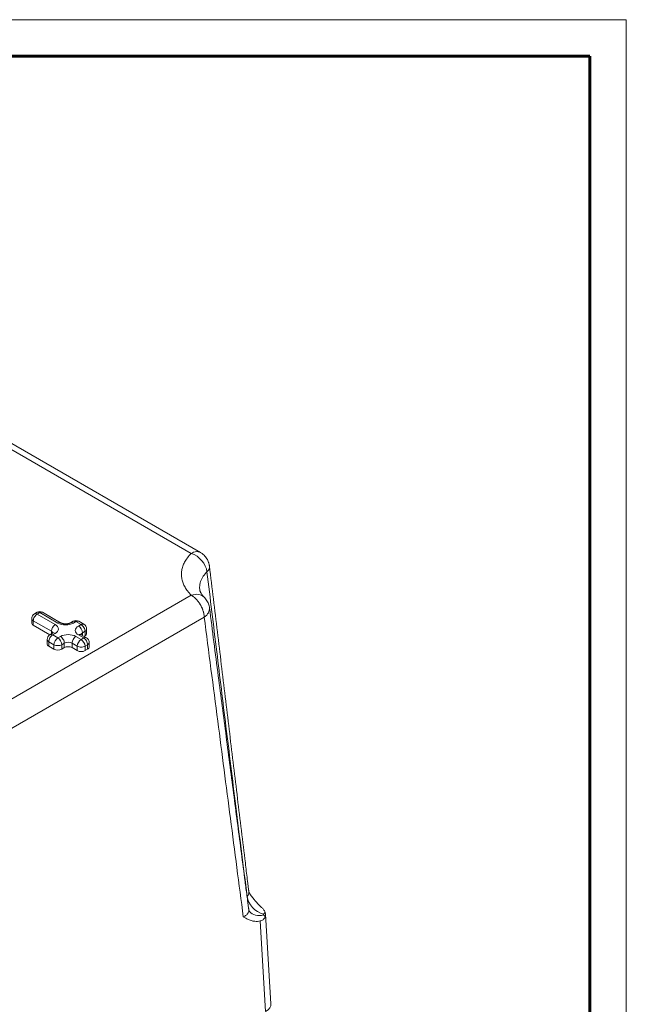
# Model space of a CAD drawing. Header units: millimetres. Extents: x 0 to 594, y 0 to 420.
# Tile 18 of 18: x 511 to 594, y 285 to 420. Entities that reach past the tile are written whole.
import ezdxf

# ---------------------------------------------------------------- set-up
doc = ezdxf.new("R2010")
doc.units = ezdxf.units.MM
doc.linetypes.add('K5LT_BASIC', pattern=[0])
doc.linetypes.add('K5LT_THIN', pattern=[0])
doc.layers.add('Системный слой (1)', color=251, linetype='Continuous', true_color=0x6c6c6c)

# ---------------------------------------------------------------- blocks, each defined once
blk = doc.blocks.new('U78')
at = {"layer": 'Системный слой (1)', "color": 7, "linetype": 'K5LT_THIN', "lineweight": 18, "true_color": 0xffffff}
for p, q in [((534.83, 347.15), (534.52, 347)), ((535.27, 347.24), (534.83, 347.15)), ((535.65, 347.18), (535.27, 347.24)), ((535.77, 347.12), (535.65, 347.18)), ((535.77, 347.12), (535.77, 347.12))]:
    blk.add_line(p, q, dxfattribs=at)
blk = doc.blocks.new('U88')
at = {"layer": 'Системный слой (1)', "color": 7, "linetype": 'K5LT_THIN', "lineweight": 18, "true_color": 0xffffff}
for p, q in [((544.67, 297.65), (544.6, 297.93)), ((544.6, 297.27), (544.67, 297.65))]:
    blk.add_line(p, q, dxfattribs=at)
blk = doc.blocks.new('U119')
at = {"layer": 'Системный слой (1)', "color": 7, "linetype": 'K5LT_THIN', "lineweight": 18, "true_color": 0xffffff}
for p in [(513.79, 338.9), (513.42, 338.94)]:
    blk.add_line(p, (513.42, 338.94), dxfattribs=at)
blk = doc.blocks.new('U121')
at = {"layer": 'Системный слой (1)', "color": 7, "linetype": 'K5LT_THIN', "lineweight": 18, "true_color": 0xffffff}
for p in [(518.74, 337.68), (518.37, 337.72)]:
    blk.add_line(p, (518.37, 337.72), dxfattribs=at)
blk = doc.blocks.new('U197')
at = {"color": 7, "linetype": 'K5LT_THIN', "lineweight": 18, "true_color": 0xffffff}
for p, q in [((0, 420), (594, 420)), ((594, 420), (594, 0))]:
    blk.add_line(p, q, dxfattribs=at)
at = {"color": 143, "linetype": 'K5LT_BASIC', "lineweight": 60, "true_color": 0x33acca}
for p, q in [((20, 415), (589, 415)), ((589, 415), (589, 5))]:
    blk.add_line(p, q, dxfattribs=at)

msp = doc.modelspace()

# ---------------------------------------------------------------- linework, layer by layer
at = {"layer": 'Системный слой (1)', "color": 7, "linetype": 'K5LT_THIN', "lineweight": 18, "true_color": 0xffffff}
for p, q in [((534.518, 347.0008), (507.2094, 362.7675)), ((535.7681, 347.1246), (508.4593, 362.8914)), ((507.2094, 325.5094), (534.518, 341.2761)), ((535.6781, 341.9836), (535.6781, 341.9836)), ((508.9761, 322.5194), (536.2847, 338.2861)), ((512.6891, 337.4752), (512.6891, 338.0876)), ((513.4176, 338.9413), (513.0641, 338.7371)), ((513.7926, 338.9041), (513.4391, 338.7)), ((513.4391, 338.7), (515.914, 337.2711)), ((516.2675, 337.4752), (513.7926, 338.9041)), ((516.6425, 337.5124), (514.1676, 338.9413)), ((512.9088, 337.169), (512.9088, 337.7814)), ((512.9088, 337.7814), (515.3836, 336.3526)), ((512.9088, 337.169), (515.1644, 335.8668)), ((518.3674, 337.7165), (518.0138, 337.5124)), ((518.7424, 337.6794), (518.3888, 337.4752)), ((519.4495, 337.2711), (518.7424, 337.6794)), ((519.0959, 337.067), (519.4495, 337.2711)), ((519.8245, 337.3083), (519.1174, 337.7165)), ((515.539, 336.0835), (515.1854, 335.8794)), ((515.3836, 335.9938), (515.3836, 336.3526)), ((515.3836, 336.3526), (515.5927, 336.1187)), ((515.914, 336.0464), (515.5604, 335.8422)), ((515.5604, 335.8422), (516.2675, 335.434)), ((516.2675, 335.434), (516.6211, 335.6381)), ((518.7424, 335.6381), (519.4495, 335.2299)), ((519.803, 335.434), (519.0959, 335.8422)), ((519.4171, 335.9146), (519.6263, 336.1484)), ((519.4495, 335.2299), (519.803, 335.434)), ((520.178, 335.4711), (519.4709, 335.8794)), ((519.6263, 336.1484), (519.9798, 336.3526)), ((519.6263, 335.7897), (519.6263, 336.1484)), ((519.8459, 335.6629), (519.9798, 335.7402)), ((519.9798, 335.7402), (519.9798, 336.3526)), ((520.1995, 336.0464), (520.1995, 336.6587)), ((514.8104, 334.6175), (514.8104, 335.2299)), ((515.0301, 334.3113), (515.0301, 334.9237)), ((515.0301, 334.9237), (515.7372, 334.5154)), ((515.0301, 334.3113), (515.7372, 333.9031)), ((515.7372, 333.9031), (515.7372, 334.5154)), ((516.7978, 334.5154), (517.1514, 334.7196)), ((516.7978, 333.9031), (516.7978, 334.5154)), ((516.7978, 333.9031), (517.1514, 334.1072)), ((517.1514, 334.1072), (517.1514, 334.7196)), ((518.2121, 334.7196), (518.9192, 334.3113)), ((518.2121, 334.1072), (518.2121, 334.7196)), ((518.2121, 334.1072), (518.9192, 333.6989)), ((518.9192, 333.6989), (518.9192, 334.3113)), ((519.9798, 334.3113), (520.3334, 334.5154)), ((519.9798, 333.6989), (519.9798, 334.3113)), ((520.3334, 333.9031), (520.3334, 334.5154)), ((520.553, 334.2092), (520.553, 334.8216)), ((519.9798, 333.6989), (520.3334, 333.9031)), ((542.4523, 300.5466), (542.4507, 300.5491)), ((542.1536, 300.0569), (542.142, 300.0419)), ((542.4563, 298.0256), (542.4563, 298.0256)), ((545.4096, 285.4009), (544.6688, 297.6485)), ((544.6791, 284.3307), (543.9297, 296.7202))]:
    msp.add_line(p, q, dxfattribs=at)
for centre, start, end in [((513.4391, 338.0876), 120, 180), ((513.7926, 338.2917), 60, 120), ((518.7424, 337.067), 60, 120), ((519.4495, 336.6587), 0, 60), ((515.5604, 335.2299), 120, 180), ((519.803, 334.8216), 0, 60)]:
    msp.add_arc(centre, 0.75, start, end, dxfattribs=at)
for centre, major_axis, ratio, start_param, end_param in [((534.518, 344.9596), (-1.7525, 1.7829), 0.70404184, 3.87723998, 5.33392002), ((534.518, 344.9596), (2.4821, 0.299), 0.53089498, 5.68594954, 6.28533771), ((534.518, 339.2348), (-1.7525, -1.7829), 0.70404184, 3.15058375, 4.09085794), ((534.518, 339.2348), (2.4792, 0.3217), 0.61627279, 5.42255849, 6.27648873), ((513.4391, 338.0876), (-0.75, 0), 0.57735027, 0, 0.78539816), ((513.4391, 338.0876), (0.375, 0.6495), 0.57735027, 0.78539816, 2.35619449), ((513.4391, 338.0876), (-0.375, 0.6495), 0.57735027, 5.49778714, 6.28318531), ((513.7926, 338.2917), (-0.375, 0.6495), 0.57735027, 6.28318075, 6.28318531), ((513.7926, 338.2917), (0.375, 0.6495), 0.57735027, 0, 0.78539816), ((513.4391, 337.4752), (-0.75, 0), 0.57735027, 0, 0.78539816), ((515.914, 336.6587), (-0.375, -0.6495), 0.57735027, 3.92699082, 5.49778714), ((514.8533, 336.6587), (1.5, 0), 0.57735027, 5.49778714, 7.06858347), ((516.2675, 336.8629), (0.375, 0.6495), 0.57735027, 0, 0.78539816), ((517.3282, 338.0876), (1.5, 0), 0.57735027, 3.92699082, 5.49778714), ((518.3888, 336.8629), (-0.375, 0.6495), 0.57735027, 5.49778714, 6.28318531), ((518.7424, 337.067), (-0.375, 0.6495), 0.57735027, 6.28318075, 6.28318531), ((520.1566, 336.4546), (-1.5, 0), 0.57735027, 5.49778714, 7.06858347), ((518.7424, 337.067), (0.375, 0.6495), 0.57735027, 0, 0.78539816), ((519.0959, 336.4546), (-0.375, 0.6495), 0.57735027, 3.92699082, 5.49778714), ((519.4495, 336.6587), (0.375, 0.6495), 0.57735027, 0, 0.78539816), ((519.4495, 336.6587), (0.375, -0.6495), 0.57735027, 0.78539816, 2.35619449), ((515.5604, 335.2299), (0.375, 0.6495), 0.57735027, 0.78539816, 2.35619449), ((515.5604, 335.2299), (-0.375, 0.6495), 0.57735027, 5.49778714, 6.28318531), ((515.914, 335.434), (-0.375, 0.6495), 0.57735027, 5.49778714, 6.28318531), ((516.2675, 334.8216), (-0.375, -0.6495), 0.57735027, 3.92699082, 5.49778714), ((516.2675, 334.8216), (-0.375, 0.6495), 0.57735027, 3.92699082, 5.49778714), ((517.6817, 335.0257), (-1.5, 0), 0.57735027, 3.92699082, 5.49778714), ((516.6211, 335.0257), (0.375, -0.6495), 0.57735027, 0.78539816, 2.35619449), ((518.7424, 335.0257), (0.375, 0.6495), 0.57735027, 0.78539816, 2.35619449), ((519.0959, 335.2299), (0.375, 0.6495), 0.57735027, 0, 0.78539816), ((519.803, 334.8216), (0.375, 0.6495), 0.57735027, 0, 0.78539816), ((519.803, 334.8216), (0.375, -0.6495), 0.57735027, 0.78539816, 2.35619449), ((519.4495, 336.6587), (0.75, 0), 0.57735027, 5.49778714, 6.28318531), ((519.4495, 336.0464), (0.75, 0), 0.57735027, 5.49778714, 6.28318531), ((515.5604, 335.2299), (-0.75, 0), 0.57735027, 0, 0.78539816), ((515.5604, 334.6175), (-0.75, 0), 0.57735027, 0, 0.78539816), ((516.2675, 334.8216), (-0.75, 0), 0.57735027, 0.78539816, 2.35619449), ((517.6817, 334.4134), (-0.75, 0), 0.57735027, 3.92699082, 5.49778714), ((517.6817, 333.801), (0.75, 0), 0.57735027, 0.78539816, 2.35619449), ((519.4495, 334.6175), (-0.375, -0.6495), 0.57735027, 3.92699082, 5.49778714), ((519.4495, 334.6175), (-0.75, 0), 0.57735027, 0.78539816, 2.35619449), ((519.4495, 334.6175), (-0.375, 0.6495), 0.57735027, 3.92699082, 5.49778714), ((519.803, 334.8216), (0.75, 0), 0.57735027, 5.49778714, 6.28318531), ((519.803, 334.2092), (0.75, 0), 0.57735027, 5.49778714, 6.28318531), ((516.2675, 334.2092), (0.75, 0), 0.57735027, 3.92699082, 5.49778714), ((519.4495, 334.0051), (0.75, 0), 0.57735027, 3.92699082, 5.49778714), ((544.4077, 299.6904), (1.9514, -1.5627), 0.74111603, 3.79273226, 5.24801463), ((544.4077, 299.5883), (-1.9514, -1.5627), 0.74111603, 0.01135205, 1.03517068), ((542.9081, 285.3507), (-2.503, 0), 0.5766475, 2.35680348, 3.17645678)]:
    msp.add_ellipse(centre, major_axis=major_axis, ratio=ratio, start_param=start_param, end_param=end_param, dxfattribs=at)
for points, knots in [([(534.518, 347.0008), (534.3143, 346.8006), (533.9655, 346.4036), (533.5871, 345.808), (533.3365, 345.2292), (533.1938, 344.6581), (533.1532, 344.0776), (533.2152, 343.4998), (533.3784, 342.9313), (533.6417, 342.3727), (533.9659, 341.8874), (534.2747, 341.5235), (534.452, 341.341), (534.518, 341.2761)], [0, 0, 0, 0, 1.62467456, 3.10835206, 4.43188808, 5.79352597, 7.14020741, 8.49130448, 9.83904397, 11.16662251, 12.53622289, 13.47351083, 14, 14, 14, 14]), ([(535.7678, 347.1248), (535.7679, 347.1247), (535.7679, 347.1247), (535.791, 347.1112), (535.814, 347.0976), (535.8933, 347.0484), (535.949, 347.0106), (536.0916, 346.9054), (536.1759, 346.8341), (536.3331, 346.6821), (536.4049, 346.603), (536.5347, 346.4405), (536.5948, 346.355), (536.6985, 346.1862), (536.743, 346.1035), (536.8207, 345.937), (536.8536, 345.8554), (536.8997, 345.7214), (536.916, 345.6685), (536.9499, 345.5436), (536.9657, 345.4736), (536.986, 345.3604), (536.9925, 345.3185), (536.9986, 345.2705), (536.9993, 345.2645), (537, 345.2586)], [0.22121905, 0.22121905, 0.22121905, 0.22121905, 0.2222505, 0.2222505, 0.66365715, 0.66365715, 1.7697524, 1.7697524, 3.60202564, 3.60202564, 5.36185288, 5.36185288, 7.0601129, 7.0601129, 8.63909946, 8.63909946, 10.08038155, 10.08038155, 10.99807496, 10.99807496, 12.19845092, 12.19845092, 12.900622, 12.900622, 13, 13, 13, 13]), ([(542.3726, 300.7959), (542.3725, 300.7967), (542.3724, 300.7976), (542.3694, 300.8226), (542.3665, 300.8468), (542.3577, 300.9188), (542.3519, 300.9667), (542.3345, 301.1097), (542.323, 301.2047), (542.2885, 301.4883), (542.2656, 301.6768), (542.1972, 302.2393), (542.1518, 302.6132), (542.0163, 303.729), (541.9263, 304.4707), (541.6577, 306.6845), (541.4793, 308.1565), (540.9445, 312.5715), (540.5885, 315.5142), (539.8741, 321.4258), (539.5156, 324.3946), (538.7991, 330.3319), (538.4411, 333.3005), (537.7221, 339.2656), (537.361, 342.2621), (537, 345.2586)], [0.03965908, 0.03965908, 0.03965908, 0.03965908, 0.04113451, 0.04113451, 0.08178273, 0.08178273, 0.16243079, 0.16243079, 0.32243014, 0.32243014, 0.63983531, 0.63983531, 1.26945858, 1.26945858, 2.51833099, 2.51833099, 4.99700289, 4.99700289, 9.95267134, 9.95267134, 14.95265108, 14.95265108, 19.95263082, 19.95263082, 24.9998987, 24.9998987, 24.9998987, 24.9998987]), ([(536.6596, 344.4658), (536.5266, 344.3363), (536.2958, 344.0809), (536.0337, 343.6983), (535.8479, 343.3292), (535.7202, 342.954), (535.6559, 342.5883), (535.6477, 342.2604), (535.6658, 342.0678), (535.6781, 341.9836)], [0, 0, 0, 0, 1.75175746, 3.34589969, 4.77452699, 6.20960268, 7.7733021, 9.02514031, 10, 10, 10, 10]), ([(542.1536, 300.0569), (541.6312, 304.1806), (540.6596, 311.9388), (539.2787, 323.0957), (537.9666, 333.772), (537.1053, 340.8153), (536.6596, 344.4658)], [0, 0, 0, 0, 1.95463517, 3.67287222, 5.27586113, 7, 7, 7, 7]), ([(534.518, 341.2761), (534.5774, 341.2418), (534.6514, 341.1947), (534.739, 341.1326), (534.7814, 341.1013), (534.8229, 341.0696), (534.8635, 341.0373), (534.9036, 341.0045), (534.9432, 340.9707), (534.9828, 340.936), (535.0202, 340.9022), (535.0466, 340.8775), (535.0877, 340.8386), (535.1321, 340.7949), (535.1883, 340.7369), (535.2319, 340.6902), (535.2763, 340.6411), (535.3421, 340.5659), (535.434, 340.454), (535.548, 340.3018), (535.6526, 340.1474), (535.7275, 340.0261), (535.773, 339.948), (535.7997, 339.9008), (535.8177, 339.868), (535.8317, 339.8422), (535.8449, 339.8175), (535.8611, 339.7867), (535.9097, 339.692), (535.9549, 339.5965), (535.9966, 339.5003), (536.0118, 339.4643), (536.0266, 339.4282), (536.0412, 339.3919), (536.0553, 339.3549), (536.0696, 339.3177), (536.0801, 339.2891), (536.1038, 339.2228), (536.1265, 339.155), (536.1503, 339.0766), (536.1627, 339.034), (536.1746, 338.9911), (536.186, 338.9481), (536.1968, 338.9053), (536.2283, 338.7734), (536.2516, 338.6461), (536.2668, 338.5246), (536.2704, 338.4924), (536.2736, 338.4608), (536.2764, 338.4302), (536.2788, 338.4002), (536.2821, 338.352), (536.2838, 338.3141), (536.2847, 338.2861)], [0, 0, 0, 0, 3.54349634, 4.4132338, 5.26325512, 6.10034292, 6.91880569, 7.73137946, 8.54055386, 9.35198887, 10.17330532, 10.85690789, 11.0025606, 12.74613944, 13.6667236, 14.60094265, 15.57706561, 16.58130632, 18.97036029, 21.84397827, 24.70929933, 26.87244314, 27.86164045, 28.52208081, 29.16254014, 29.43809186, 29.76335547, 30.34457087, 30.90630803, 34.26869329, 34.82698869, 35.38442633, 35.94151149, 36.5031426, 37.06979373, 37.6472425, 38.2303907, 38.39190696, 40.71265197, 41.36294716, 42.02048246, 42.68687574, 43.35491689, 44.02126123, 44.68415955, 49.52237222, 50.05319651, 50.57953742, 51.0927902, 51.59738563, 52.08908346, 52.57655547, 54, 54, 54, 54]), ([(535.6781, 341.9836), (535.6781, 341.9836), (535.6781, 341.9836), (535.683, 341.958), (535.6865, 341.9334), (535.6992, 341.8801), (535.7073, 341.8513), (535.7278, 341.7896), (535.7404, 341.7563), (535.7713, 341.6848), (535.7898, 341.6463), (535.8344, 341.5633), (535.8608, 341.5186), (535.9232, 341.4228), (535.9597, 341.3715), (536.0105, 341.306), (536.0202, 341.2938), (536.0439, 341.2644), (536.0581, 341.2472), (536.0834, 341.2173), (536.0943, 341.2047), (536.1134, 341.1829), (536.1215, 341.1738), (536.1358, 341.1579), (536.1418, 341.1513), (536.154, 341.1379), (536.1602, 341.1313), (536.1724, 341.1181), (536.1785, 341.1116), (536.1908, 341.0987), (536.197, 341.0922), (536.2157, 341.0728), (536.2284, 341.0598), (536.2509, 341.0371), (536.2607, 341.0274), (536.2705, 341.0177)], [0, 0, 0, 0, 0.00158112, 0.00158112, 2.47704691, 2.47704691, 4.97380055, 4.97380055, 7.56271472, 7.56271472, 10.22042425, 10.22042425, 12.98215645, 12.98215645, 15.86904109, 15.86904109, 16.52535196, 16.52535196, 17.43187086, 17.43187086, 18.08428137, 18.08428137, 18.5538132, 18.5538132, 18.89172949, 18.89172949, 19.22964578, 19.22964578, 19.55437328, 19.55437328, 19.87910079, 19.87910079, 20.52331726, 20.52331726, 21, 21, 21, 21]), ([(536.2705, 341.0177), (536.3438, 340.9457), (536.4127, 340.869), (536.5413, 340.707), (536.6007, 340.6215), (536.7089, 340.4434), (536.7575, 340.3508), (536.8427, 340.1604), (536.8792, 340.0627), (536.9396, 339.8646), (536.9635, 339.7643), (536.987, 339.6286), (536.9923, 339.5943), (536.9969, 339.5588), (536.9971, 339.5577), (536.9972, 339.5565)], [0, 0, 0, 0, 2.96946565, 2.96946565, 5.97032334, 5.97032334, 8.98595132, 8.98595132, 11.99244799, 11.99244799, 14.96480533, 14.96480533, 15.96740305, 15.96740305, 16, 16, 16, 16]), ([(542.3736, 298.2752), (542.3724, 298.2846), (542.3712, 298.294), (542.3672, 298.3245), (542.3644, 298.3455), (542.3562, 298.4081), (542.3507, 298.4498), (542.3344, 298.574), (542.3236, 298.6566), (542.2913, 298.9029), (542.2698, 299.0667), (542.2058, 299.5552), (542.1633, 299.8799), (542.0364, 300.8485), (541.9521, 301.4924), (541.6994, 303.4234), (541.5311, 304.7107), (541.028, 308.5621), (540.6935, 311.1266), (540.0004, 316.4457), (539.6419, 319.2003), (538.9253, 324.7099), (538.5672, 327.4649), (537.8051, 333.3321), (537.4011, 336.4443), (536.9972, 339.5565)], [0.02156397, 0.02156397, 0.02156397, 0.02156397, 0.03870148, 0.03870148, 0.07684303, 0.07684303, 0.15248621, 0.15248621, 0.30249273, 0.30249273, 0.59994611, 0.59994611, 1.18973352, 1.18973352, 2.35906967, 2.35906967, 4.69657536, 4.69657536, 9.35227597, 9.35227597, 14.35227197, 14.35227197, 19.35226797, 19.35226797, 24.99998001, 24.99998001, 24.99998001, 24.99998001]), ([(541.6248, 297.2813), (541.0358, 301.7733), (539.8702, 310.6986), (538.0915, 324.3678), (536.9001, 333.5438), (536.2847, 338.2861)], [0, 0, 0, 0, 1.97295482, 3.91886446, 6, 6, 6, 6]), ([(518.0138, 337.5124), (518.0132, 337.512), (518.0125, 337.5116), (518.0108, 337.5106), (518.0097, 337.51), (518.0066, 337.5082), (518.0045, 337.5071), (517.9986, 337.5038), (517.9946, 337.5017), (517.9834, 337.4958), (517.9761, 337.492), (517.9596, 337.484), (517.9503, 337.4796), (517.9173, 337.4648), (517.8918, 337.4546), (517.841, 337.4365), (517.8162, 337.4285), (517.758, 337.4117), (517.7239, 337.4032), (517.6531, 337.3883), (517.6165, 337.3818), (517.5568, 337.3734), (517.5343, 337.3707), (517.4699, 337.3642), (517.4273, 337.3614), (517.3511, 337.359), (517.3174, 337.3589), (517.2397, 337.3608), (517.1957, 337.3634), (517.1105, 337.3717), (517.0693, 337.3772), (516.9906, 337.3906), (516.953, 337.3985), (516.8944, 337.413), (516.8723, 337.419), (516.8195, 337.4349), (516.7896, 337.4452), (516.7355, 337.4663), (516.7108, 337.4771), (516.672, 337.496), (516.6569, 337.5041), (516.6425, 337.5124)], [0, 0, 0, 0, 0.03687337, 0.03687337, 0.09832899, 0.09832899, 0.20894911, 0.20894911, 0.41789821, 0.41789821, 0.77431742, 0.77431742, 1.19161596, 1.19161596, 2.19216605, 2.19216605, 3.05013027, 3.05013027, 4.1214191, 4.1214191, 5.19270793, 5.19270793, 5.82467457, 5.82467457, 6.98995067, 6.98995067, 7.90216168, 7.90216168, 9.10558014, 9.10558014, 10.27182731, 10.27182731, 11.40298095, 11.40298095, 12.11881881, 12.11881881, 13.18401577, 13.18401577, 14.20948683, 14.20948683, 15, 15, 15, 15]), ([(515.6272, 336.1482), (515.6284, 336.1503), (515.6297, 336.1521), (515.6299, 336.1524), (515.6289, 336.1511), (515.6246, 336.1463), (515.6209, 336.1425), (515.6099, 336.1323), (515.6024, 336.126), (515.5906, 336.1171), (515.5881, 336.1153), (515.5802, 336.1096), (515.5744, 336.1056), (515.5595, 336.0958), (515.55, 336.0899), (515.5394, 336.0838), (515.5392, 336.0836), (515.539, 336.0835)], [0, 0, 0, 0, 1.2385115, 1.2385115, 2.39773973, 2.39773973, 3.69554956, 3.69554956, 5.03135447, 5.03135447, 5.37163933, 5.37163933, 6.05220907, 6.05220907, 6.9807805, 6.9807805, 7, 7, 7, 7]), ([(519.4709, 335.8794), (519.4701, 335.8799), (519.4692, 335.8804), (519.4669, 335.8818), (519.4654, 335.8826), (519.4612, 335.8851), (519.4586, 335.8867), (519.4513, 335.8912), (519.4468, 335.894), (519.4348, 335.9019), (519.4279, 335.9067), (519.4169, 335.9148), (519.4125, 335.9181), (519.4012, 335.9272), (519.3953, 335.9324), (519.3903, 335.9372), (519.3897, 335.9378), (519.388, 335.9394), (519.3871, 335.9404), (519.3854, 335.9421), (519.3847, 335.9428), (519.3835, 335.9441), (519.383, 335.9447), (519.3822, 335.9456), (519.3818, 335.946), (519.3813, 335.9467), (519.381, 335.947), (519.3804, 335.9477), (519.3801, 335.9481), (519.3801, 335.9481), (519.3807, 335.9474), (519.3819, 335.9454), (519.3825, 335.9443), (519.383, 335.9436)], [0, 0, 0, 0, 0.08680984, 0.08680984, 0.23872705, 0.23872705, 0.52085901, 0.52085901, 1.04171803, 1.04171803, 1.97493129, 1.97493129, 2.69478199, 2.69478199, 4.06976706, 4.06976706, 4.26883863, 4.26883863, 4.640874, 4.640874, 4.97908797, 4.97908797, 5.28655522, 5.28655522, 5.5660709, 5.5660709, 5.84558658, 5.84558658, 6.40461794, 6.40461794, 7.52268066, 7.52268066, 8, 8, 8, 8]), ([(542.3726, 300.7959), (542.381, 300.7276), (542.383, 300.5996), (542.3499, 300.4236), (542.2939, 300.2761), (542.2273, 300.1564), (542.1776, 300.0872), (542.1536, 300.0569)], [0, 0, 0, 0, 2.09262272, 3.93351651, 5.54586764, 6.90136214, 8, 8, 8, 8]), ([(542.4507, 300.5491), (542.4469, 300.5549), (542.4433, 300.5611), (542.4334, 300.5798), (542.4271, 300.5928), (542.4146, 300.6225), (542.4082, 300.6395), (542.3962, 300.6774), (542.3905, 300.6979), (542.3802, 300.7443), (542.3758, 300.7703), (542.3726, 300.7959)], [0, 0, 0, 0, 0.59768778, 0.59768778, 1.19470481, 1.19470481, 1.78380989, 1.78380989, 2.36854777, 2.36854777, 3, 3, 3, 3]), ([(543.9297, 298.7602), (543.7691, 298.9074), (543.4987, 299.1826), (543.1208, 299.6264), (542.7843, 300.0659), (542.5625, 300.3833), (542.4525, 300.5464)], [0, 0, 0, 0, 2.0688829, 3.57781985, 5.26090657, 7, 7, 7, 7]), ([(541.6248, 297.2813), (541.7074, 297.3183), (541.8517, 297.3941), (542.0251, 297.517), (542.1575, 297.6416), (542.2598, 297.7728), (542.334, 297.9152), (542.3732, 298.0553), (542.3824, 298.1765), (542.3774, 298.2464), (542.3736, 298.2752)], [0, 0, 0, 0, 1.76153857, 3.2967205, 4.67801132, 6.08591059, 7.54131451, 9.0291007, 10.18896127, 11, 11, 11, 11]), ([(542.3736, 298.2752), (542.3743, 298.2699), (542.3751, 298.2647), (542.3772, 298.2505), (542.3787, 298.2416), (542.3836, 298.2153), (542.3874, 298.1984), (542.3971, 298.1608), (542.4033, 298.1408), (542.4116, 298.1174), (542.4136, 298.1123), (542.417, 298.1035), (542.4184, 298.0998), (542.4209, 298.0937), (542.422, 298.0913), (542.4237, 298.0871), (542.4245, 298.0855), (542.4257, 298.0826), (542.4262, 298.0815), (542.4273, 298.0792), (542.4278, 298.078), (542.4286, 298.0762), (542.429, 298.0754), (542.43, 298.0733), (542.4306, 298.072), (542.4324, 298.0682), (542.4335, 298.0658), (542.437, 298.0588), (542.4392, 298.0546), (542.4453, 298.0432), (542.4489, 298.0372), (542.4552, 298.0272), (542.4572, 298.0244), (542.4573, 298.0243), (542.4566, 298.0252), (542.4563, 298.0256)], [0, 0, 0, 0, 0.61702847, 0.61702847, 1.6968283, 1.6968283, 3.85642796, 3.85642796, 6.76481552, 6.76481552, 7.63163188, 7.63163188, 8.28935716, 8.28935716, 8.75796795, 8.75796795, 9.09183998, 9.09183998, 9.32971443, 9.32971443, 9.56758888, 9.56758888, 9.73228224, 9.73228224, 10.02507625, 10.02507625, 10.59236522, 10.59236522, 11.72694317, 11.72694317, 13.95949991, 13.95949991, 16.91376735, 16.91376735, 18, 18, 18, 18]), ([(544.6028, 297.9312), (544.5776, 297.9926), (544.5159, 298.1109), (544.3943, 298.2815), (544.2592, 298.4383), (544.1069, 298.5949), (543.9933, 298.7019), (543.9297, 298.7602)], [0, 0, 0, 0, 1.87307608, 3.56519938, 5.03462766, 6.40382251, 8, 8, 8, 8]), ([(544.4077, 297.6492), (544.4005, 297.6403), (544.3907, 297.6226), (544.3868, 297.5962), (544.392, 297.571), (544.4013, 297.555), (544.4077, 297.5471)], [0, 0, 0, 0, 1.96436333, 3.66602221, 5.25699962, 7, 7, 7, 7]), ([(543.9297, 296.7202), (543.8093, 296.6945), (543.6217, 296.6696), (543.3284, 296.6652), (543.0865, 296.6893), (542.8209, 296.744), (542.5613, 296.8224), (542.2633, 296.9436), (541.9476, 297.1007), (541.7343, 297.2196), (541.6248, 297.2813)], [0, 0, 0, 0, 1.4736153, 2.34679214, 3.80123644, 4.72181721, 6.05500832, 7.56669177, 9.22406547, 11, 11, 11, 11]), ([(544.6028, 297.2651), (544.5776, 297.2037), (544.5159, 297.0917), (544.3943, 296.9534), (544.2592, 296.8495), (544.1069, 296.7696), (543.9933, 296.7338), (543.9297, 296.7202)], [0, 0, 0, 0, 1.87307608, 3.56519938, 5.03462766, 6.40382251, 8, 8, 8, 8])]:
    msp.add_open_spline(points, degree=3, knots=knots, dxfattribs=at)
for points in [[(544.6028, 297.9312), (544.5465, 297.8353), (544.4813, 297.7411), (544.4077, 297.6492)], [(544.6028, 297.2651), (544.5465, 297.361), (544.4813, 297.4552), (544.4077, 297.5471)]]:
    msp.add_open_spline(points, degree=3, dxfattribs=at)

# ---------------------------------------------------------------- block references
msp.add_blockref('U197', (0, 0))
at = {"layer": 'Системный слой (1)'}
for name in ['U78', 'U119', 'U121', 'U88']:
    msp.add_blockref(name, (0, 0), dxfattribs=at)

doc.saveas('drawing.dxf')
